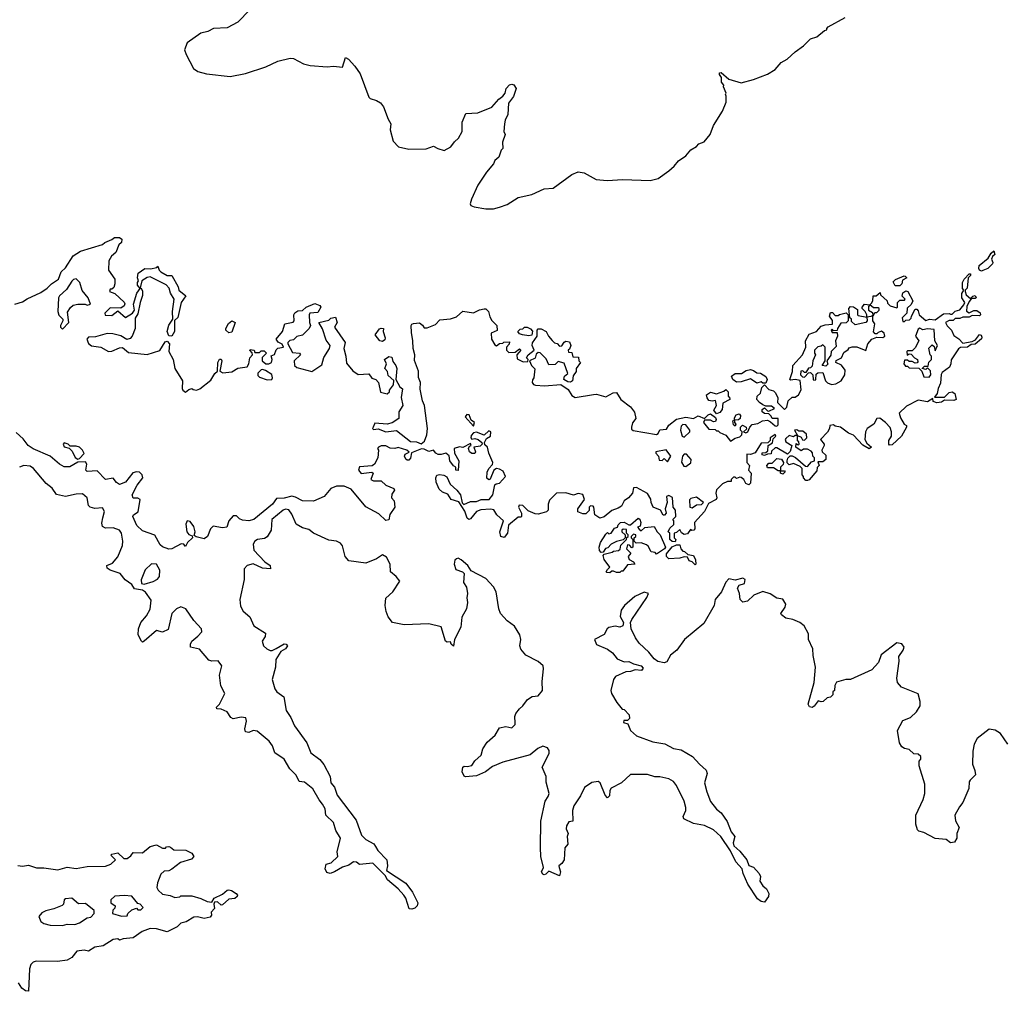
# Model space of a CAD drawing. Extents: x 2535812 to 2752880, y 540738 to 728399.
# Tile 87 of 213: x 2572907 to 2579304, y 686810 to 693121. Entities that reach past the tile are written whole.
import ezdxf

# ---------------------------------------------------------------- set-up
doc = ezdxf.new("R2010")
doc.units = 0

msp = doc.modelspace()

# ---------------------------------------------------------------- linework, layer by layer
at = {"layer": '0CON20XD'}
for points in [[(2574403.3, 693185), (2574323.3, 693105), (2574255, 693068.8), (2574167, 693063), (2574130, 693045), (2574085, 693033.3), (2573995, 692971.2), (2573978.8, 692925), (2573988, 692895), (2574035.8, 692805), (2574065, 692785.7), (2574119.7, 692769.7), (2574275, 692753.1), (2574375, 692771.4), (2574505.5, 692814.5), (2574585, 692850.8), (2574665, 692871.2), (2574685, 692868.8), (2574750, 692835), (2574793.6, 692823.6), (2574903.9, 692816.1), (2574945, 692818.8), (2575005, 692812.5), (2575023.8, 692876.2), (2575043.9, 692863.9), (2575085, 692820), (2575119.5, 692769.5), (2575175, 692618.8), (2575185, 692608.8), (2575225.9, 692595.9), (2575250.5, 692580.5), (2575271.2, 692555), (2575301.2, 692475), (2575318.8, 692445), (2575314, 692405), (2575332.4, 692332.4), (2575367.5, 692295), (2575435, 692279.4), (2575547.7, 692282.3), (2575595, 692300), (2575623.6, 692283.6), (2575665, 692272.2), (2575707.1, 692295), (2575731.7, 692328.3), (2575758.8, 692351.2), (2575782.5, 692395), (2575782, 692455), (2575805, 692512.5), (2575882.7, 692517.3), (2575975, 692553.8), (2576020, 692605), (2576046, 692624), (2576060, 692645), (2576066.7, 692675), (2576088.3, 692698.3), (2576105, 692703.3), (2576118.3, 692698.3), (2576132.5, 692675), (2576115, 692622.5), (2576081.7, 692578.3), (2576079.2, 692505), (2576061.2, 692468.8), (2576056.7, 692445), (2576053.3, 692395), (2576060, 692375), (2576043.8, 692325), (2576046, 692285), (2576036.1, 692273.9), (2576020.9, 692229.1), (2575994.4, 692205.6), (2575985.4, 692184.6), (2575940, 692130), (2575884, 692046), (2575843.1, 691955), (2575834, 691925), (2575837.5, 691915), (2575860, 691905), (2575935, 691892.5), (2575985, 691893.1), (2576025, 691904.2), (2576075, 691921.4), (2576145, 691965.8), (2576235, 691985.7), (2576315, 692022.5), (2576373.9, 692026.1), (2576493.9, 692116.1), (2576535, 692132.5), (2576575, 692127.5), (2576653, 692083), (2576724.2, 692075.8), (2576825, 692083.3), (2577003, 692077), (2577055, 692090), (2577125, 692140), (2577159.7, 692170.3), (2577186.7, 692205), (2577233.8, 692236.2), (2577267.5, 692275), (2577303, 692297), (2577320, 692315), (2577353, 692327), (2577392.5, 692375), (2577413.8, 692435), (2577472.7, 692527.3), (2577496.2, 692585), (2577497.5, 692625), (2577492.5, 692635), (2577497.5, 692645), (2577480, 692685), (2577482.5, 692695), (2577466.7, 692715), (2577466.7, 692746.7), (2577452.5, 692765), (2577453.8, 692776.2), (2577465, 692778.8), (2577515, 692736), (2577595, 692711.2), (2577675, 692732.9), (2577765, 692766.7), (2577815, 692798.8), (2577855, 692843.3), (2577892.5, 692865), (2577945, 692913.3), (2577999.1, 692950.9), (2578045, 692996.7), (2578085, 693010), (2578135, 693050), (2578150, 693055), (2578150, 693065), (2578160, 693075), (2578270, 693135)], [(2572875, 691274.2), (2572925, 691288.8), (2572955, 691308.8), (2573045, 691350), (2573085, 691376.7), (2573114.2, 691405.8), (2573160, 691435), (2573176.4, 691483.6), (2573205, 691510), (2573253.6, 691586.4), (2573302.3, 691617.7), (2573445, 691660), (2573460, 691675), (2573505, 691692.5), (2573523.6, 691706.4), (2573555, 691706), (2573570, 691695), (2573567.5, 691675), (2573551.2, 691658.8), (2573530.7, 691609.3), (2573502.5, 691585), (2573486.7, 691555), (2573483.8, 691495), (2573524.2, 691435), (2573526, 691405), (2573518.3, 691381.7), (2573505, 691370), (2573495, 691370), (2573490, 691355), (2573525, 691342.5), (2573586.4, 691286.4), (2573590, 691275), (2573585, 691262.5), (2573565, 691247.5), (2573495, 691250), (2573460, 691215), (2573461.7, 691201.7), (2573505, 691200), (2573545, 691230), (2573595, 691187.5), (2573640, 691215), (2573652.5, 691235), (2573647, 691273), (2573668.8, 691345), (2573690, 691375), (2573673, 691397), (2573672.5, 691415), (2573680, 691425), (2573673.3, 691445), (2573677.5, 691475), (2573720, 691505), (2573756.4, 691503.6), (2573797.5, 691512.5), (2573805, 691520), (2573812.5, 691495), (2573825, 691482.5), (2573865, 691460), (2573895, 691460), (2573936.7, 691385), (2573940, 691365), (2573987.5, 691327.5), (2573956.7, 691285), (2573935, 691187.5), (2573913, 691167), (2573912, 691095), (2573895, 691066.2), (2573875, 691068), (2573864.4, 691095), (2573875, 691136.7), (2573902.5, 691175), (2573898.8, 691225), (2573911.2, 691305), (2573886.7, 691345), (2573877.7, 691377.7), (2573858.3, 691398.3), (2573755, 691450), (2573735, 691446.7), (2573700, 691425), (2573690, 691380), (2573695, 691380), (2573705, 691360), (2573705, 691330), (2573688.8, 691285), (2573675, 691210), (2573657, 691183), (2573656.4, 691116.4), (2573638, 691065), (2573625, 691050), (2573603.9, 691043.9), (2573565, 691067.5), (2573511.7, 691081.7), (2573475, 691082.5), (2573399.3, 691060.7), (2573355, 691058.8), (2573343.3, 691045), (2573355, 691017.5), (2573373, 691003), (2573435, 690993.3), (2573485, 690966.2), (2573505, 690968.8), (2573555, 690990), (2573575, 690991.2), (2573615, 690958.8), (2573735, 690945.8), (2573816.6, 690973.4), (2573852.2, 691027.8), (2573865, 691033.8), (2573880, 691015), (2573875.9, 690965.9), (2573904.2, 690915), (2573915.7, 690855), (2573964, 690775), (2573962.5, 690725), (2573967.5, 690715), (2573985, 690702.5), (2574005, 690720), (2574025, 690726.7), (2574035, 690720), (2574055, 690713.8), (2574077.5, 690722.5), (2574149.5, 690780.5), (2574175, 690823.3), (2574192.5, 690837.5), (2574194, 690895), (2574205, 690916.7), (2574216.1, 690916.1), (2574220, 690905), (2574208.3, 690838.3), (2574227, 690827), (2574285, 690833.3), (2574325, 690857.5), (2574385, 690866.7), (2574396, 690885), (2574403.3, 690925), (2574420, 690945), (2574418.3, 690958.3), (2574402.5, 690975), (2574405, 690980), (2574430, 690975), (2574435, 690960), (2574465, 690960), (2574475, 690970), (2574495, 690970), (2574510, 690955), (2574483, 690927), (2574482.5, 690905), (2574506.4, 690886.4), (2574525, 690886.7), (2574542.5, 690895), (2574547.5, 690915), (2574541.7, 690938.3), (2574563.3, 690946.7), (2574574.1, 690975.9), (2574585, 690987.5), (2574620, 690995), (2574613, 691013), (2574587, 691027), (2574572.5, 691045), (2574613.6, 691096.4), (2574630, 691145), (2574683, 691157), (2574690, 691165), (2574687.5, 691205), (2574695, 691217.5), (2574715, 691230), (2574745, 691232.5), (2574767.5, 691255), (2574825, 691278.1), (2574857.5, 691265), (2574862.5, 691255), (2574845, 691220), (2574792.5, 691215), (2574787.5, 691205), (2574790, 691155), (2574796.7, 691135), (2574786.7, 691115), (2574745, 691072.5), (2574707.5, 691062.5), (2574685, 691042.5), (2574663, 691037), (2574650, 691025), (2574650, 691015), (2574680.5, 690960.5), (2574725, 690956.2), (2574731.2, 690945), (2574690, 690905), (2574693.3, 690875), (2574707.5, 690862.5)], [(2579155, 691487.5), (2579143.6, 691493.6), (2579137.5, 691505), (2579140, 691525), (2579198, 691572), (2579217.5, 691605), (2579235, 691620), (2579242.5, 691595), (2579226.7, 691583.3), (2579220, 691565), (2579230, 691545), (2579227.5, 691535), (2579195.8, 691504.2), (2579165, 691492.5), (2579155, 691487.5)], [(2573185, 691110), (2573226.4, 691153.6), (2573218.3, 691221.7), (2573237.3, 691252.7), (2573255, 691266.2), (2573285, 691274), (2573333, 691273), (2573345, 691267.5), (2573367, 691273), (2573352.5, 691315), (2573313.2, 691363.2), (2573298.8, 691415), (2573275, 691437.5), (2573256.4, 691433.6), (2573246.1, 691423.9), (2573210.5, 691369.5), (2573165, 691327.5), (2573160, 691315), (2573155.8, 691225), (2573162.4, 691202.4), (2573186.7, 691175), (2573187.5, 691165), (2573172.5, 691135), (2573173, 691123), (2573185, 691110)], [(2578955, 691207.5), (2578965, 691207.5), (2578985, 691227.5), (2579015, 691237.5), (2579040.7, 691269.3), (2579047.5, 691285), (2579027.5, 691315), (2579028.3, 691341.7), (2579040, 691365), (2579032.5, 691375), (2579032.5, 691415), (2579042.5, 691435), (2579075, 691470), (2579085, 691470), (2579085, 691460), (2579070, 691445), (2579063, 691377), (2579050, 691365), (2579050, 691355), (2579056.7, 691335), (2579085, 691310), (2579100, 691325), (2579115, 691330), (2579120, 691315), (2579115, 691310), (2579090, 691310), (2579075, 691290), (2579060.7, 691259.3), (2579058.3, 691228.3), (2579075, 691217.5), (2579105, 691232.5), (2579125, 691232.5), (2579146.4, 691216.4), (2579150, 691205), (2579141.7, 691198.3), (2579095, 691200), (2579075, 691190), (2579035, 691190), (2579015, 691180), (2578985, 691180), (2578971.7, 691168.3), (2578945, 691167.5), (2578922.5, 691155), (2578933.6, 691133.6), (2578960, 691105), (2578975, 691070), (2579009.3, 691049.3), (2579035, 691020), (2579095, 691030), (2579117.5, 691042.5), (2579143.6, 691076.4), (2579153, 691073), (2579158.3, 691058.3), (2579155, 691047.5), (2579115, 691013.3), (2579088.3, 691011.7), (2579065, 690993.3), (2579018.3, 690991.7), (2579007, 690983), (2578957.5, 690912.5), (2578956.7, 690885), (2578947.5, 690865), (2578900, 690830), (2578892.5, 690817.5), (2578889.3, 690760.7), (2578873.6, 690726.4), (2578867, 690693), (2578850, 690670), (2578915, 690670), (2578945, 690700), (2578965, 690703.3), (2578982.5, 690692.5), (2578990, 690655), (2578975, 690647.5), (2578915, 690650), (2578895, 690637.5), (2578865, 690632.5), (2578841.7, 690641.7), (2578840, 690660), (2578805, 690640), (2578745, 690650), (2578668.3, 690611.7), (2578620, 690565), (2578630, 690535), (2578652.5, 690495), (2578667.5, 690485), (2578667.5, 690475), (2578636.7, 690415), (2578575, 690360), (2578558.3, 690358.3), (2578552.5, 690365), (2578553, 690387), (2578570, 690415), (2578570, 690445), (2578561.7, 690471.7), (2578532.5, 690505), (2578495, 690532.5), (2578475, 690530), (2578456.4, 690493.6), (2578413.6, 690466.4), (2578402.5, 690445), (2578397.5, 690395), (2578410.7, 690370.7), (2578440, 690345), (2578426.1, 690333.9), (2578385, 690357.5), (2578323.3, 690423.3), (2578292.5, 690435), (2578240, 690475), (2578205, 690480), (2578195, 690490), (2578170, 690485), (2578167.5, 690465), (2578155, 690442.5), (2578110, 690395), (2578132.5, 690365), (2578133.3, 690355), (2578117.5, 690325), (2578120, 690315), (2578143.6, 690293.6), (2578143.3, 690265), (2578125, 690250), (2578091.7, 690248.3), (2578100, 690225), (2578088.3, 690211.7), (2578085, 690190), (2578036.7, 690133.3), (2578025, 690127.5), (2578015, 690127.5), (2578000, 690145), (2578000, 690155), (2577990, 690165), (2577990, 690205), (2577978.3, 690218.3), (2577935, 690237.5), (2577905, 690230), (2577893, 690243), (2577892.5, 690255), (2577897.5, 690272.5), (2577911.7, 690288.3), (2577925, 690287.5), (2577948.3, 690278.3), (2578011.7, 690221.7), (2578025, 690220), (2578051.7, 690248.3), (2578070, 690255), (2578070, 690275), (2578060, 690285), (2578057, 690307), (2578049.3, 690319.3), (2578025, 690332.5), (2577998.3, 690331.7), (2577985, 690320), (2577950, 690345), (2577951.7, 690368.3), (2577965, 690360), (2577970, 690365), (2577968.3, 690378.3), (2577960, 690385), (2577960, 690420), (2577945, 690420), (2577935, 690412.5), (2577905, 690420), (2577885, 690400), (2577880, 690395), (2577885, 690380), (2577922.5, 690355), (2577913.3, 690316.7), (2577895, 690300), (2577825, 690340), (2577815, 690340), (2577791.7, 690318.3), (2577788.3, 690301.7), (2577765, 690300), (2577745, 690290), (2577730, 690295), (2577731.7, 690308.3), (2577755, 690310), (2577768.3, 690321.7), (2577770, 690355), (2577798.3, 690371.7), (2577801.7, 690398.3), (2577820, 690415), (2577815, 690427.5), (2577782.5, 690405), (2577781.7, 690388.3), (2577768.3, 690371.7), (2577725, 690370), (2577685, 690307.5), (2577655, 690296.7), (2577630, 690300), (2577630, 690245), (2577647.5, 690225), (2577642.5, 690195), (2577660, 690175), (2577655, 690110), (2577645, 690100), (2577625, 690107.5), (2577612.5, 690135), (2577595, 690147.5), (2577585, 690150), (2577565, 690140), (2577555, 690150), (2577545, 690150), (2577530, 690135), (2577528.3, 690121.7), (2577505, 690122.5), (2577473.9, 690106.1), (2577433, 690067), (2577430, 690045), (2577436.7, 690015), (2577432.5, 690005), (2577382.3, 689977.7), (2577355, 689926.7), (2577290, 689855), (2577292.5, 689815), (2577286.7, 689805), (2577273.3, 689803.3), (2577265, 689810), (2577245, 689782.5), (2577225, 689776.7), (2577207.5, 689787.5), (2577195, 689810), (2577175, 689790), (2577160, 689785), (2577160, 689755), (2577170, 689745), (2577165, 689730), (2577145, 689732.5), (2577130, 689745), (2577130, 689785), (2577120, 689795), (2577130.7, 689819.3), (2577157, 689843), (2577157.5, 689865), (2577150, 689875), (2577170, 689895), (2577167.5, 689935), (2577152.5, 689955), (2577148.3, 690018.3), (2577125, 690030), (2577110, 690025), (2577112.5, 689985), (2577100, 689945), (2577107.5, 689915), (2577097, 689903), (2577087, 689903), (2577070, 689935), (2577023.3, 689955), (2577010, 689985), (2577007.7, 690007.7), (2576985, 690043.8), (2576915, 690082.5), (2576895, 690080), (2576887.5, 690045), (2576862.5, 690015), (2576833.6, 689996.4), (2576817.7, 689962.3), (2576795, 689947.5), (2576755, 689933.8), (2576705, 689891.2), (2576675, 689883.8), (2576642.5, 689905), (2576637.5, 689955), (2576631.7, 689961.7), (2576615, 689962.5), (2576607.5, 689955), (2576607, 689933), (2576585, 689912.5), (2576565, 689911.2), (2576533.3, 689925), (2576533.3, 689945), (2576576.4, 690003.6), (2576565, 690037.5), (2576535, 690043.8), (2576505, 690032), (2576455, 690047.5), (2576395, 690046.7), (2576349.3, 690000.7), (2576340, 689975), (2576340, 689935), (2576330, 689925), (2576300, 689915), (2576275, 689908.8), (2576255, 689912), (2576211.2, 689931.2), (2576176.1, 689966.1), (2576152.7, 689967.3), (2576146.7, 689955), (2576167.5, 689915), (2576167.5, 689895), (2576165, 689890), (2576145, 689890), (2576082.9, 689837.1), (2576076.7, 689785), (2576055, 689757.5), (2576033.8, 689763.8), (2576026.2, 689795), (2576050, 689865), (2576007.5, 689905), (2575986.5, 689936.5), (2575965, 689941.1), (2575902.8, 689937.2), (2575873.8, 689926.2), (2575835, 689878), (2575825, 689873.8), (2575815, 689882.5), (2575798.7, 689928.7), (2575759.3, 689989.3), (2575710, 690005), (2575689.5, 690039.5), (2575653.2, 690053.2), (2575631.8, 690071.8), (2575612.6, 690117.4), (2575610, 690145), (2575618.1, 690161.9), (2575633.6, 690166.4), (2575662.5, 690162.5), (2575681.2, 690151.2), (2575704.5, 690104.5), (2575747.8, 690065), (2575770, 690035), (2575782.7, 689982.7), (2575792.9, 689972.9), (2575835, 689991.4), (2575875, 689992.5), (2575905, 690004), (2575957.5, 690005), (2575981.2, 690035), (2575995, 690100), (2576003, 690107), (2576025, 690110), (2576062.5, 690155), (2576047.7, 690187.7), (2576025, 690202.5), (2576005, 690206.7), (2575987.5, 690195), (2575963, 690137), (2575955, 690133.3), (2575942.7, 690142.7), (2575945, 690182.5), (2575955, 690206.7), (2575978.3, 690231.7), (2575981.2, 690245), (2575956, 690305), (2575946.7, 690345), (2575930, 690360), (2575926.2, 690375), (2575940, 690400), (2575966.7, 690415), (2575967.5, 690445), (2575955, 690450), (2575925, 690422.5), (2575875, 690442.5), (2575855, 690437.5), (2575839.3, 690420.7), (2575837.5, 690405), (2575845, 690397.5), (2575865, 690400.8), (2575886.7, 690395), (2575910, 690375), (2575912.5, 690365), (2575898, 690352), (2575857.5, 690345), (2575868.8, 690315), (2575865, 690303.8), (2575845, 690303.8), (2575830, 690315), (2575822.5, 690335), (2575830, 690350), (2575840, 690355), (2575835, 690367.5), (2575787, 690343), (2575765, 690346.2), (2575730, 690335), (2575732.5, 690305), (2575760, 690255), (2575755, 690192.5), (2575740, 690195), (2575740, 690215), (2575725, 690222.5), (2575701.2, 690255), (2575698.3, 690288.3), (2575675, 690306.2), (2575645, 690296.9), (2575625, 690297.8), (2575610.8, 690305), (2575595.7, 690325.7), (2575565, 690316.9), (2575535, 690332), (2575517.1, 690332.9), (2575451.7, 690308.3), (2575445, 690273.8), (2575435, 690260), (2575425, 690260), (2575415, 690266.2), (2575406, 690285), (2575411.4, 690298.6), (2575437.5, 690312.5), (2575422.5, 690325), (2575365, 690342.5), (2575343.8, 690336.2), (2575315, 690337.5), (2575285, 690352.5), (2575255, 690352.5), (2575237.5, 690345), (2575232.5, 690335), (2575237.5, 690325), (2575233.3, 690275), (2575212.5, 690235), (2575196.2, 690223.8), (2575115, 690217.5), (2575107.5, 690195), (2575125, 690172.5), (2575195, 690182.5), (2575202.5, 690175), (2575187.5, 690135), (2575205, 690126.7), (2575255.9, 690125.9), (2575285, 690096.7), (2575337.5, 690075), (2575342.5, 690065), (2575325, 690040), (2575322.5, 690015), (2575340, 689995), (2575343.3, 689955), (2575312.3, 689907.7), (2575305, 689872.5), (2575285, 689867.5), (2575240.7, 689910.7), (2575155, 689956.7), (2575061.4, 690071.4), (2575015, 690091.1), (2574965, 690091.1), (2574928.9, 690075), (2574885.7, 690024.3), (2574815, 689992.8), (2574745, 689995.7), (2574699.7, 690019.7), (2574675, 690025.6), (2574625.7, 690014.3), (2574575, 690011.8), (2574550, 689975), (2574427.5, 689875), (2574395, 689866.2), (2574355, 689871.1), (2574335, 689879.2), (2574315, 689899.2), (2574295, 689898), (2574266.2, 689865), (2574253.3, 689825), (2574225, 689820), (2574165, 689831.2), (2574146.2, 689815), (2574126.2, 689765), (2574105, 689750), (2574053, 689763), (2574041.7, 689771.7), (2574047.5, 689795), (2574039.5, 689829.5), (2574015, 689862.5), (2573995, 689866.7), (2573986.7, 689845), (2573992.9, 689795), (2574006.4, 689776.4)], [(2578595, 691392.5), (2578581.7, 691418.3), (2578596.4, 691433.6), (2578653, 691457), (2578660, 691455), (2578670, 691445), (2578641.7, 691428.3), (2578637.5, 691405), (2578625, 691393.3), (2578595, 691392.5)], [(2574707.5, 690862.5), (2574805, 690836.7), (2574870.5, 690879.5), (2574882.7, 690927.3), (2574920, 690985), (2574923.8, 691005), (2574898.8, 691038.8), (2574873.6, 691113.6), (2574850, 691155), (2574915, 691170), (2574928.3, 691181.7), (2574958.3, 691188.3), (2574970, 691155), (2574952.5, 691125), (2575020.8, 691025), (2575012, 690985), (2575026, 690935), (2575030.3, 690890.3), (2575070.5, 690840.5), (2575105, 690816.7), (2575175, 690820), (2575195, 690792.5), (2575220, 690785), (2575237.5, 690765), (2575251.7, 690701.7), (2575295, 690690), (2575310, 690705), (2575310, 690715), (2575335, 690750), (2575338.3, 690778.3), (2575300.7, 690810.7), (2575297.5, 690835), (2575280, 690855), (2575290, 690885), (2575277.5, 690915), (2575305, 690932.5), (2575325, 690930), (2575331.9, 690901.9), (2575351.2, 690875), (2575357.5, 690855), (2575350, 690785), (2575377.5, 690737.5), (2575393, 690723), (2575386.1, 690666.1), (2575395.8, 690614.2), (2575371.2, 690575), (2575369.2, 690530.8), (2575327.7, 690502.3), (2575295, 690493.3), (2575215, 690500), (2575202.5, 690475), (2575200, 690465), (2575205, 690460), (2575235, 690463.3), (2575285, 690444), (2575355, 690453.3), (2575445, 690381.4), (2575485, 690380), (2575515, 690366.5), (2575537.2, 690382.8), (2575553.1, 690425), (2575556, 690465), (2575536.5, 690615), (2575523.6, 690645), (2575508, 690722), (2575510, 690765), (2575497.9, 690797.9), (2575497.7, 690837.7), (2575472.9, 690907.1), (2575473.5, 690945), (2575462.5, 690985), (2575461.9, 691035), (2575451.7, 691088.3), (2575450, 691135), (2575455, 691142.5), (2575465, 691148.8), (2575505, 691151.2), (2575525, 691136.7), (2575535, 691120), (2575555, 691118.8), (2575608.3, 691141.7), (2575637.5, 691172.5), (2575705, 691178), (2575745, 691190.8), (2575785, 691227.5), (2575855, 691216.7), (2575895, 691237.5), (2575925, 691242.5), (2575935, 691242.5), (2575952.5, 691225), (2575960.5, 691190.5), (2575975, 691167.5), (2576007.5, 691135), (2576008.3, 691101.7), (2575970, 691085), (2575972.5, 691045), (2575995, 691010), (2576005, 691002.5), (2576025, 691017.5), (2576045, 691020), (2576053, 691027), (2576088.3, 691028.3), (2576087, 691013), (2576070, 690995), (2576070, 690975), (2576085, 690960), (2576125, 690962.5), (2576155, 690982.5), (2576162.5, 690975), (2576137.5, 690945), (2576138.3, 690918.3), (2576178.3, 690898.3), (2576208.3, 690901.7), (2576210, 690915), (2576200, 690925), (2576210, 690945), (2576250, 690975), (2576237.5, 691005), (2576238.3, 691021.7), (2576270, 691065), (2576270, 691105), (2576276.4, 691113.6), (2576295, 691113.8), (2576326.7, 691095), (2576342.5, 691065), (2576367, 691037), (2576381.7, 691021.7), (2576398.3, 691018.3), (2576415, 691000), (2576428.3, 691001.7), (2576443.3, 691026.7), (2576455, 691032.5), (2576478.3, 691028.3), (2576486.7, 691005), (2576478.3, 690981.7), (2576470, 690975), (2576471.7, 690961.7), (2576495, 690960), (2576501.7, 690931.7), (2576538.3, 690928.3), (2576540, 690905), (2576550, 690895), (2576522.5, 690855), (2576522.5, 690835), (2576503, 690807), (2576497.5, 690775), (2576485, 690767.5), (2576468.3, 690768.3), (2576443, 690783), (2576447.5, 690805), (2576467.5, 690822.5), (2576445, 690890), (2576405, 690900), (2576385, 690882.5), (2576345, 690880), (2576328.3, 690918.3), (2576288.3, 690958.3), (2576275, 690960), (2576261.7, 690948.3), (2576256.4, 690923.6), (2576220, 690905), (2576232.5, 690875), (2576253, 690853), (2576247.5, 690795), (2576238.3, 690781.7), (2576237.5, 690765), (2576245, 690752.5), (2576258.3, 690748.3), (2576317, 690743), (2576421.7, 690751.7), (2576469.3, 690719.3), (2576495, 690680), (2576515, 690667.5), (2576635, 690686.7), (2576655, 690688.8), (2576715, 690672.5), (2576762.3, 690697.7), (2576785, 690700), (2576812.5, 690655), (2576875, 690607.5), (2576901.7, 690571.7), (2576909.3, 690530.7), (2576888.3, 690501.7), (2576882.5, 690475), (2576882.5, 690462.5), (2576893.6, 690453.6), (2577045, 690427.5), (2577056.1, 690433.9), (2577065, 690456.7), (2577109.3, 690460.7), (2577125, 690486.7), (2577175, 690526), (2577235, 690540), (2577285, 690530), (2577315, 690548.8), (2577355, 690530), (2577380, 690555), (2577395, 690560), (2577428.3, 690538.3), (2577432.5, 690525), (2577428.3, 690511.7), (2577415, 690510), (2577395, 690520), (2577355, 690520), (2577350, 690505), (2577385, 690462.5), (2577425, 690460), (2577435, 690450), (2577445, 690450), (2577455, 690440), (2577495, 690423.3), (2577525, 690382.5), (2577555, 690402.5), (2577585, 690412.5), (2577597.5, 690425), (2577600, 690445), (2577590, 690455), (2577590, 690475), (2577603, 690487), (2577627.5, 690475), (2577628.3, 690461.7), (2577610, 690445), (2577625, 690437.5), (2577637.5, 690445), (2577650, 690475), (2577665, 690492.5), (2577701.7, 690498.3), (2577733.6, 690516.4), (2577765, 690520), (2577785, 690510), (2577815, 690482.5), (2577825, 690480), (2577835, 690490), (2577835, 690530), (2577795, 690530), (2577790, 690545), (2577775, 690560), (2577745, 690562.5), (2577730, 690575), (2577731.7, 690588.3), (2577745, 690600), (2577765, 690580), (2577775, 690577.5), (2577810, 690595), (2577791.7, 690611.7), (2577755, 690610), (2577735, 690620), (2577713.6, 690633.6), (2577696.7, 690655), (2577697.5, 690675), (2577720, 690695), (2577728.3, 690731.7), (2577745, 690750), (2577775, 690720), (2577805, 690710), (2577816.4, 690696.4), (2577832.5, 690665), (2577830, 690635), (2577875, 690590), (2577890, 690605), (2577900, 690645), (2577925, 690670), (2577945, 690670), (2577966.4, 690683.6), (2577983, 690717), (2577978.3, 690778.3), (2577945, 690783.3), (2577915, 690780), (2577910, 690785), (2577926.7, 690835), (2577930, 690875), (2577993.3, 690945), (2578013.3, 690995), (2578012.5, 691035), (2578035, 691077.5), (2578084.1, 691095.9), (2578115, 691130), (2578140.7, 691139.3), (2578187.5, 691142.5), (2578187, 691167), (2578167.5, 691195), (2578175, 691220), (2578188.3, 691218.3), (2578205, 691200), (2578225, 691200), (2578233, 691207), (2578277, 691217), (2578290, 691205), (2578290, 691165), (2578277, 691153), (2578240.7, 691149.3), (2578220, 691115), (2578218.3, 691101.7), (2578195, 691100), (2578185, 691110), (2578180, 691105), (2578185, 691090), (2578218.3, 691088.3), (2578220, 691065), (2578207.5, 691035), (2578211.7, 690998.3), (2578180, 690965), (2578177, 690943), (2578150, 690905), (2578157, 690883), (2578145, 690870), (2578120, 690875), (2578140, 690905), (2578140, 690995), (2578125, 691010), (2578115, 691000), (2578093, 690997), (2578070, 690975), (2578070, 690955), (2578077.5, 690945), (2578060, 690905), (2578055, 690870), (2578045, 690860), (2578031.7, 690858.3), (2578015, 690830), (2578005, 690830), (2577995, 690840), (2577981.7, 690838.3), (2577980, 690815), (2577991.7, 690801.7), (2578005, 690800), (2578031.7, 690828.3), (2578045, 690830), (2578060, 690815), (2578061.7, 690781.7), (2578075, 690780), (2578080, 690785), (2578081.7, 690818.3), (2578093, 690827), (2578125, 690830), (2578142.5, 690775), (2578155, 690762.5), (2578181.7, 690751.7), (2578210, 690755), (2578243.6, 690776.4), (2578267.5, 690815), (2578270, 690845), (2578245, 690877.5), (2578210, 690895), (2578211.7, 690908.3), (2578246.1, 690923.9), (2578260.7, 690959.3), (2578290, 690980), (2578295, 690990), (2578315, 690996.7), (2578346.7, 690996.7), (2578405, 690972.5), (2578417.5, 691015), (2578443.9, 691046.1), (2578475, 691060), (2578515, 691057.5), (2578527.5, 691065), (2578522.5, 691085), (2578507, 691097), (2578485, 691090), (2578475, 691080), (2578465, 691080), (2578453, 691093), (2578462.5, 691145), (2578450, 691165), (2578450, 691200), (2578437.5, 691192.5), (2578410, 691190), (2578412.5, 691165), (2578405, 691153.3), (2578335, 691140), (2578311.7, 691161.7), (2578310, 691175), (2578300, 691185), (2578293.3, 691245), (2578305, 691257.5), (2578325, 691256.7), (2578349.3, 691239.3), (2578350, 691205), (2578355, 691200), (2578410, 691190), (2578410, 691205), (2578400, 691225), (2578380, 691245), (2578380, 691255), (2578395, 691272.5), (2578430, 691270), (2578440, 691280), (2578450, 691295), (2578451.7, 691328.3), (2578471.7, 691328.3), (2578498.3, 691348.3), (2578500, 691335), (2578542.5, 691295), (2578545, 691280), (2578561.7, 691261.7), (2578605, 691250), (2578610, 691255), (2578610, 691285), (2578625, 691300), (2578655, 691300), (2578660, 691305), (2578640, 691325), (2578643.9, 691346.1), (2578665, 691360), (2578677.5, 691355), (2578710, 691295), (2578699.3, 691270.7), (2578673, 691247), (2578670, 691215), (2578640, 691185), (2578645, 691160), (2578655, 691160), (2578665, 691170), (2578688.3, 691171.7), (2578698.3, 691181.7), (2578700, 691195), (2578725, 691240), (2578735, 691240), (2578745, 691230), (2578750, 691205), (2578795, 691166.7), (2578817, 691177), (2578855, 691172.5), (2578908.3, 691211.7), (2578945, 691212.5), (2578955, 691207.5)], [(2578455, 691200), (2578461.7, 691218.3), (2578475, 691220), (2578490, 691235), (2578490, 691245), (2578485, 691250), (2578455, 691250), (2578430, 691270), (2578422.5, 691257.5), (2578422.5, 691235), (2578448.3, 691218.3), (2578450, 691200), (2578455, 691200)], [(2574265, 691087.5), (2574246.2, 691105), (2574246, 691115), (2574262.7, 691147.3), (2574285, 691166.2), (2574307.5, 691155), (2574285, 691092.5), (2574265, 691087.5)], [(2575265, 691030), (2575247.5, 691035), (2575216.7, 691075), (2575245, 691112.5), (2575255, 691117.5), (2575270, 691115), (2575267.5, 691095), (2575282.5, 691055), (2575278.8, 691041.2), (2575265, 691030)], [(2576215, 691068.8), (2576173.6, 691073.6), (2576155, 691080), (2576142.5, 691095), (2576158.3, 691111.7), (2576175, 691112.5), (2576186.7, 691123.3), (2576205, 691124), (2576225, 691113.8), (2576238.3, 691098.3), (2576235, 691072.5), (2576215, 691068.8)], [(2578815, 690800), (2578827.5, 690815), (2578825, 690840), (2578805, 690860), (2578795, 690850), (2578770, 690855), (2578785, 690870), (2578808.3, 690871.7), (2578813, 690897), (2578830, 690915), (2578830, 690935), (2578822.5, 690945), (2578813, 690987), (2578835, 691010), (2578848.3, 690998.3), (2578855, 690970), (2578870, 691005), (2578852.5, 691035), (2578848.3, 691108.3), (2578805, 691112.5), (2578775, 691107.5), (2578755, 691117.5), (2578745, 691110), (2578727.5, 691065), (2578747.5, 691035), (2578725, 690990), (2578705, 690970), (2578675, 690970), (2578670, 690965), (2578671.7, 690941.7), (2578685, 690950), (2578698.3, 690948.3), (2578720, 690925), (2578740, 690915), (2578741.7, 690898.3), (2578738.3, 690891.7), (2578725, 690890), (2578705, 690900), (2578685, 690900), (2578675, 690910), (2578655, 690910), (2578650, 690885), (2578661.7, 690871.7), (2578675, 690870), (2578685, 690860), (2578748.3, 690858.3), (2578768.3, 690838.3), (2578781.7, 690801.7), (2578815, 690800)], [(2574515, 690781.2), (2574545, 690783.3), (2574550, 690795), (2574545, 690817.5), (2574503.6, 690843.6), (2574485, 690850), (2574475, 690846.7), (2574453.8, 690825), (2574455, 690810), (2574465, 690800), (2574515, 690781.2)], [(2577755, 690760), (2577735, 690760), (2577725, 690770), (2577695, 690760), (2577655, 690787.5), (2577595, 690770), (2577565, 690767.5), (2577540, 690785), (2577532.5, 690805), (2577555, 690822.5), (2577596.4, 690823.6), (2577626.4, 690843.6), (2577655, 690848.8), (2577675, 690843.3), (2577695, 690827.5), (2577720, 690825), (2577755, 690802.5), (2577763.3, 690785), (2577755, 690760)], [(2577435, 690560), (2577417.5, 690585), (2577433.3, 690615), (2577428.3, 690648.3), (2577405, 690643.3), (2577385, 690646.7), (2577372.5, 690665), (2577370, 690685), (2577395, 690702.5), (2577435, 690690), (2577481.7, 690708.3), (2577495, 690720), (2577510, 690705), (2577510, 690675), (2577518.3, 690668.3), (2577520, 690655), (2577475, 690630), (2577470.7, 690589.3), (2577455, 690570), (2577435, 690560)], [(2575855, 690480), (2575862.5, 690505), (2575840, 690520), (2575827.5, 690555), (2575813, 690557), (2575801.7, 690541.7), (2575855, 690480)], [(2577555, 690480), (2577545, 690490), (2577540, 690515), (2577550, 690520), (2577550, 690535), (2577562.5, 690555), (2577581.7, 690561.7), (2577589.3, 690549.3), (2577588.8, 690531.2), (2577577, 690523), (2577550, 690520), (2577550, 690505), (2577560, 690495), (2577555, 690480)], [(2577225, 690410), (2577260, 690445), (2577260, 690455), (2577235, 690490), (2577215, 690492.5), (2577205, 690480), (2577200, 690455), (2577210, 690415), (2577225, 690410)], [(2578005, 690390), (2578020, 690405), (2578018.3, 690428.3), (2577995, 690447.5), (2577968.3, 690448.3), (2577955, 690457.5), (2577940, 690455), (2577960, 690420), (2577985, 690410), (2577991.7, 690391.7), (2578005, 690390)], [(2574006.4, 689776.4), (2574028.3, 689768.3), (2574030, 689755), (2573997.5, 689725), (2573985, 689700), (2573973.8, 689713.8), (2573956.2, 689716.2), (2573895, 689683.3), (2573875, 689681.2), (2573835, 689696.2), (2573820.5, 689710.5), (2573785, 689772), (2573705, 689801.2), (2573667.1, 689835), (2573642.5, 689895), (2573646.7, 689905), (2573675.8, 689925), (2573688.8, 690005), (2573675, 690013.8), (2573644.2, 690014.2), (2573637.1, 690035), (2573671.3, 690098.7), (2573706.9, 690145), (2573702.9, 690165), (2573685, 690182.9), (2573665, 690184.4), (2573643, 690177), (2573595, 690116.9), (2573555, 690101.9), (2573536.2, 690115), (2573515, 690143.3), (2573465, 690134.3), (2573410.6, 690190.6), (2573345, 690186.7), (2573336.7, 690195), (2573342.5, 690235), (2573335, 690250), (2573285, 690247.5), (2573232.3, 690217.7), (2573195, 690217.5), (2573165, 690234.2), (2573106, 690285), (2572995.7, 690334.3), (2572961.5, 690355), (2572928.8, 690398.8), (2572885, 690440)], [(2573285, 690267.5), (2573295, 690270), (2573326.7, 690303.3), (2573316, 690325), (2573295, 690343.8), (2573275, 690352), (2573235, 690350), (2573222.5, 690365), (2573195, 690373.3), (2573188.8, 690365), (2573195, 690346.7), (2573228.3, 690338.3), (2573248, 690318), (2573268.3, 690278.3), (2573285, 690267.5)], [(2577115, 690250), (2577137.5, 690285), (2577106.2, 690326.2), (2577040, 690315), (2577040, 690305), (2577057.5, 690285), (2577060.7, 690260.7), (2577081.7, 690258.3), (2577095, 690270), (2577115, 690250)], [(2577235, 690220), (2577266.4, 690243.6), (2577270, 690265), (2577238.3, 690298.3), (2577225, 690300), (2577213, 690287), (2577207, 690247), (2577221.7, 690221.7), (2577235, 690220)], [(2577865, 690170), (2577850, 690175), (2577850, 690190), (2577835, 690190), (2577805, 690210), (2577765, 690210), (2577760, 690225), (2577775, 690240), (2577795, 690240), (2577825, 690270), (2577857, 690267), (2577870, 690245), (2577867, 690233), (2577850, 690215), (2577850, 690190), (2577875, 690190), (2577880, 690185), (2577865, 690170)], [(2575219.7, 687749.7), (2575234.3, 687724.3), (2575292.5, 687665), (2575295.8, 687624.2), (2575290, 687595), (2575415, 687512), (2575460, 687455), (2575493.8, 687385), (2575490, 687365), (2575475, 687350), (2575455, 687342.5), (2575436.7, 687346.7), (2575415.6, 687415), (2575402.9, 687435), (2575366.5, 687476.5), (2575295.8, 687535), (2575281.2, 687561.2), (2575202.1, 687642.1), (2575115, 687634.4), (2575095, 687648.8), (2575075, 687651.2), (2575045, 687628.8), (2575003.8, 687616.2), (2574952.5, 687585), (2574925, 687576.2), (2574902, 687582), (2574892.5, 687605), (2574897.5, 687635), (2574930, 687645), (2574973.8, 687685), (2574968.8, 687715), (2574990.8, 687805), (2574960.7, 687855), (2574946, 687906), (2574895.6, 687955), (2574891.4, 687995), (2574875.3, 688025.3), (2574852.7, 688052.7), (2574810.6, 688125), (2574758.1, 688168.1), (2574722.5, 688172.5), (2574702.2, 688215), (2574662.9, 688255), (2574625, 688317.5), (2574565, 688358), (2574550, 688405), (2574527.1, 688435), (2574449.8, 688499.8), (2574425, 688503.3), (2574395, 688491.9), (2574374.5, 688494.5), (2574370, 688515), (2574380, 688565), (2574375.9, 688585.9), (2574345, 688590.8), (2574295, 688580.8), (2574278.6, 688588.6), (2574255.7, 688625.7), (2574215, 688642.5), (2574187.5, 688645), (2574186.7, 688655), (2574205.5, 688674.5), (2574239.4, 688745), (2574214.4, 688795), (2574204.6, 688864.6), (2574220, 688925), (2574196.8, 688956.8), (2574155, 688955.4), (2574135, 688961.1), (2574075, 689031.8), (2574016.7, 689045), (2574015.8, 689065), (2574025.7, 689085), (2574065, 689116.7), (2574090, 689145), (2574087.8, 689165), (2574038.3, 689218.3), (2573986.7, 689295), (2573955, 689307.1), (2573925.8, 689295), (2573896, 689265), (2573870.7, 689159.3), (2573835, 689143.8), (2573795, 689153.8), (2573715, 689083.3), (2573705, 689077.5), (2573697.5, 689085), (2573676.7, 689125), (2573680, 689165), (2573693.9, 689206.1), (2573730.5, 689249.5), (2573755, 689293.3), (2573760.3, 689350.3), (2573723.4, 689403.4), (2573705, 689416.7), (2573653.9, 689423.9), (2573635, 689452.5), (2573592.3, 689482.3), (2573560, 689525), (2573494.5, 689544.5), (2573475, 689557.5), (2573473.8, 689575), (2573509.4, 689590.6), (2573545, 689632.5), (2573575.9, 689705), (2573578.2, 689735), (2573568.4, 689785), (2573555, 689805.4), (2573515, 689820.4), (2573465, 689818.9), (2573445, 689830), (2573440.9, 689850.9), (2573447.9, 689885), (2573457.1, 689927.1), (2573445, 689951.4), (2573395, 689946.4), (2573364.1, 689954.1), (2573354.4, 689965), (2573345.4, 690015.4), (2573315, 690040.5), (2573275, 690039.1), (2573205, 690023.1), (2573146.4, 690036.4), (2573118.8, 690078.8), (2573079.1, 690109.1), (2572997.5, 690205), (2572975, 690221.8), (2572935, 690225.6), (2572905, 690214)], [(2577275, 689950), (2577305, 689970), (2577337, 689973), (2577350, 689985), (2577305, 690020), (2577268.3, 690011.7), (2577258.3, 690001.7), (2577260, 689955), (2577275, 689950)], [(2579326.7, 688415), (2579278.8, 688485), (2579245, 688505.6), (2579205, 688512), (2579127.3, 688452.7), (2579107.5, 688415), (2579099.5, 688370.5), (2579097.5, 688285), (2579113.3, 688245), (2579117, 688217), (2579082.5, 688182.5), (2579075, 688170), (2579072.3, 688127.7), (2579034.3, 688035.7), (2579011.8, 688008.2), (2578982.9, 687955), (2578987, 687917), (2579011.2, 687875), (2578996.2, 687835), (2578996, 687805), (2578981.2, 687778.8), (2578954.3, 687774.3), (2578925, 687795.8), (2578855, 687802.5), (2578781.7, 687841.7), (2578749.3, 687849.3), (2578739.3, 687859.3), (2578730, 687895), (2578730, 687955), (2578776.7, 688055), (2578786.7, 688095), (2578786.4, 688156.4), (2578750, 688275), (2578750, 688305), (2578761.7, 688318.3), (2578762.5, 688335), (2578745, 688351.2), (2578715, 688352.5), (2578685, 688380), (2578655, 688386.2), (2578638.3, 688398.3), (2578623.3, 688425), (2578610, 688505), (2578645, 688570), (2578695, 688588.8), (2578733.7, 688626.3), (2578756.4, 688663.6), (2578756.8, 688693.2), (2578743.1, 688743.1), (2578635, 688785.6), (2578610, 688815), (2578606.5, 688845), (2578621.1, 688955), (2578619.4, 688985), (2578646.8, 689025), (2578652.9, 689045), (2578637, 689067), (2578605, 689072.5), (2578504.6, 688995.4), (2578485.8, 688945), (2578442.4, 688897.6), (2578305, 688836.2), (2578275, 688835.6), (2578213, 688817), (2578203, 688797), (2578200, 688765), (2578190, 688755), (2578190, 688735), (2578175, 688720), (2578153, 688717), (2578127, 688693), (2578115, 688690), (2578095, 688697.5), (2578068.8, 688661.2), (2578055, 688654), (2578037.7, 688657.7), (2578030, 688675), (2578068.8, 688815), (2578076.2, 688915), (2578061.7, 688991.7), (2578060, 689035), (2578032.5, 689095), (2578031.7, 689131.7), (2578003, 689183), (2577976.2, 689206.2), (2577930, 689225), (2577884.1, 689234.1), (2577856.7, 689255), (2577852.5, 689265), (2577880, 689305), (2577884.1, 689324.1), (2577865, 689356.2), (2577825, 689363.3), (2577781.7, 689391.7), (2577735, 689406.2), (2577676.4, 689383.6), (2577635, 689343.3), (2577605, 689336.7), (2577588.8, 689355), (2577584.2, 689395), (2577571.2, 689428.8), (2577580.8, 689449.2), (2577615, 689458.8), (2577620, 689485), (2577605, 689493.8), (2577555, 689480), (2577515, 689490), (2577495, 689467.5), (2577465.8, 689405), (2577426.2, 689355), (2577417.8, 689315), (2577351.9, 689198.1), (2577226.5, 689095), (2577176.9, 689025), (2577135, 688994.5), (2577110.5, 688949.5), (2577095, 688943.3), (2577052.6, 688952.6), (2577028.9, 688968.9), (2576995, 689013.1), (2576932.3, 689072.3), (2576908.8, 689105), (2576879.1, 689165), (2576875.4, 689205), (2576882.9, 689225), (2576981.6, 689368.4), (2576992, 689395), (2576965, 689403.5), (2576904.5, 689375), (2576835.5, 689315), (2576815, 689286), (2576807.5, 689245), (2576830, 689205), (2576825.4, 689184.6), (2576805, 689176.4), (2576775, 689180.9), (2576735, 689173.1), (2576724.3, 689165), (2576705, 689128.6), (2576641.2, 689095), (2576655, 689062.5), (2576725, 689031.9), (2576759.3, 689009.3), (2576788.9, 688968.9), (2576835, 688951.2), (2576865, 688953.2), (2576895, 688936.1), (2576944.2, 688924.2), (2576958.3, 688908.3), (2576947, 688893), (2576905, 688897.8), (2576875, 688886.8), (2576845, 688886.2), (2576778.8, 688855), (2576764.3, 688835), (2576747.5, 688765), (2576752.5, 688745), (2576787.1, 688685), (2576821.7, 688641.7), (2576835, 688640), (2576867.5, 688605), (2576868.3, 688581.7), (2576855, 688570), (2576831.7, 688568.3), (2576830, 688555), (2576858.3, 688548.3), (2576876, 688505), (2576915, 688468.6), (2577020.9, 688430.9), (2577097.9, 688417.9), (2577155, 688388), (2577205, 688377.5), (2577278.8, 688335), (2577322.5, 688285), (2577367.3, 688247.3), (2577374, 688225), (2577356.9, 688165), (2577370.6, 688105), (2577395, 688042.5), (2577433, 687993), (2577465, 687968.8), (2577502.5, 687912.5), (2577530, 687845), (2577552.9, 687815), (2577542.2, 687775), (2577547.1, 687755), (2577585, 687720.8), (2577631.2, 687665), (2577645, 687627.5), (2577675, 687615.8), (2577712, 687575), (2577720.8, 687555), (2577716.2, 687525), (2577734.3, 687494.3), (2577758.8, 687475), (2577773.3, 687445), (2577772.5, 687425), (2577745, 687390), (2577725, 687392.5), (2577700.7, 687410.7), (2577637.5, 687505), (2577606.7, 687575), (2577600, 687605), (2577560.3, 687650.3), (2577525, 687722.5), (2577462.9, 687815), (2577415, 687859.6), (2577355, 687886.7), (2577285, 687900), (2577220.8, 687930.8), (2577217.5, 687945), (2577235.6, 687985), (2577235.8, 688005), (2577224.2, 688045), (2577175, 688146.7), (2577155, 688173.8), (2577125, 688191.2), (2577065, 688203.3), (2577032.5, 688202.5), (2576985, 688219.2), (2576875, 688217.5), (2576816.1, 688163.9), (2576750.6, 688129.4), (2576742, 688115), (2576739.5, 688080.5), (2576725, 688067.5), (2576710, 688085), (2576677.5, 688165), (2576665, 688172.5), (2576625, 688166.7), (2576576.7, 688133.3), (2576550.7, 688079.3), (2576506.7, 688015), (2576498.8, 687985), (2576500, 687915), (2576475, 687910), (2576460, 687885), (2576457.5, 687865), (2576470, 687835), (2576463.3, 687815), (2576467.5, 687765), (2576448.3, 687741.7), (2576443.3, 687665), (2576429.3, 687640.7), (2576410, 687625), (2576412.5, 687615), (2576420, 687585), (2576415, 687560), (2576345, 687590), (2576325, 687570), (2576315, 687567.5), (2576305, 687570), (2576297.5, 687585), (2576310, 687615), (2576293.3, 687685), (2576290, 687745), (2576293.3, 687915), (2576320, 688045), (2576341.2, 688075), (2576347.5, 688095), (2576328.3, 688168.3), (2576327.5, 688205), (2576302.5, 688265), (2576346.7, 688355), (2576346.7, 688375), (2576335, 688392.5), (2576305, 688402.5), (2576273.9, 688386.1), (2576223.6, 688346.4), (2576045, 688298.8), (2575978.8, 688271.2), (2575933.6, 688236.4), (2575875, 688210), (2575803.6, 688203.6), (2575795, 688207.5), (2575782.5, 688235), (2575785, 688266.7), (2575795, 688273.3), (2575815, 688270), (2575845, 688277.5), (2575863.6, 688306.4), (2575905, 688343.3), (2575916.7, 688385), (2575945, 688427.5), (2575996.4, 688473.6), (2576025, 688522.5), (2576065, 688530), (2576105, 688522.5), (2576125, 688542.5), (2576127, 688553), (2576123.3, 688595), (2576130, 688615), (2576153.3, 688645), (2576176.7, 688665), (2576206.7, 688705), (2576236.1, 688723.9), (2576275, 688730), (2576302.9, 688765), (2576301.7, 688821.7), (2576310.5, 688905), (2576306.9, 688925), (2576275, 688952.3), (2576195, 688994), (2576162.9, 689032.9), (2576155.7, 689055), (2576162.2, 689095), (2576157.1, 689125), (2576121.2, 689181.2), (2576075, 689215.6), (2576030, 689265), (2576020, 689295), (2576003.1, 689405), (2575985, 689438), (2575935, 689491.2), (2575840.8, 689540.8), (2575818.8, 689575), (2575775, 689612.5), (2575755, 689622.5), (2575745, 689620), (2575735, 689610), (2575730, 689585), (2575740.5, 689550.5), (2575784, 689534), (2575793.8, 689523.8), (2575791.2, 689465), (2575808.8, 689435), (2575816, 689395), (2575811.2, 689365), (2575816.7, 689335), (2575810, 689295), (2575780, 689240), (2575772.5, 689175), (2575732, 689095), (2575725, 689052.5), (2575710, 689065), (2575705, 689080), (2575685, 689077.5), (2575674.3, 689084.3), (2575645, 689177.1), (2575565, 689197.5), (2575405, 689190), (2575330, 689205), (2575301.7, 689241.7), (2575287.3, 689277.3), (2575280.8, 689315), (2575286.7, 689363.3), (2575331.2, 689405), (2575376.2, 689475), (2575353.8, 689505), (2575315.8, 689535), (2575314.4, 689585), (2575289.6, 689629.6), (2575265, 689644.7), (2575225, 689619.3), (2575155, 689591.5), (2575046.5, 689606.5), (2575022.2, 689635), (2575003.8, 689703.8), (2574991.4, 689721.4), (2574965, 689733.3), (2574915, 689741.5), (2574816.2, 689785), (2574785, 689808.9), (2574745, 689819.5), (2574703.1, 689845), (2574675, 689910), (2574656.6, 689936.6), (2574635, 689940.8), (2574619.4, 689935), (2574546, 689874), (2574541.8, 689805), (2574515, 689762.2), (2574498.5, 689751.5), (2574452.5, 689745), (2574435.7, 689735), (2574424.3, 689715), (2574428.1, 689675), (2574500, 689600), (2574535, 689576), (2574537.5, 689555), (2574485, 689557.8), (2574425, 689586.4), (2574384.4, 689575.6), (2574365.7, 689555), (2574365.5, 689485), (2574336.4, 689355), (2574341.8, 689311.8), (2574359.8, 689279.8), (2574401.7, 689241.7), (2574428.6, 689185), (2574505, 689136.7), (2574502, 689115), (2574482, 689085), (2574490, 689055), (2574512, 689035), (2574535, 689024.5), (2574546.4, 689023.6), (2574572.7, 689037.3), (2574625, 689067.1), (2574637.5, 689065), (2574647.5, 689055), (2574633.8, 689035), (2574602.8, 689017.2), (2574571.8, 688965), (2574569.8, 688915), (2574546.7, 688835), (2574564.5, 688775), (2574577.5, 688755), (2574623.5, 688723.5), (2574637.8, 688635), (2574668.7, 688588.7), (2574692.5, 688535), (2574772.7, 688425), (2574798.6, 688358.6), (2574856.7, 688316.7), (2574882.4, 688282.4), (2574924.4, 688205), (2574929.5, 688165), (2574952.2, 688135), (2574970, 688085), (2575092.1, 687922.1), (2575126.7, 687825), (2575155, 687796.5), (2575208.3, 687768.3), (2575219.7, 687749.7)], [(2576741.7, 689528.3), (2576720.7, 689530.7), (2576717.5, 689535), (2576725, 689550), (2576740, 689565), (2576703.9, 689613.9), (2576698.3, 689641.7), (2576705, 689650), (2576757, 689663), (2576765, 689670), (2576797, 689673), (2576808.3, 689681.7), (2576813, 689707), (2576850, 689745), (2576851.7, 689758.3), (2576860, 689765), (2576860, 689775), (2576850, 689785), (2576850, 689810), (2576828.3, 689811.7), (2576820, 689805), (2576820, 689795), (2576840, 689775), (2576840, 689755), (2576828.3, 689741.7), (2576785, 689732.5), (2576750, 689715), (2576728.3, 689691.7), (2576713.6, 689686.4), (2576698.3, 689661.7), (2576685, 689660), (2576673.6, 689673.6), (2576671.2, 689695), (2576680, 689725), (2576715, 689780), (2576725, 689790), (2576735, 689782.5), (2576750, 689785), (2576771.7, 689818.3), (2576790, 689825), (2576795, 689840), (2576810, 689855), (2576835, 689857.5), (2576865, 689840), (2576875, 689840), (2576925, 689883.3), (2576935, 689877.5), (2576943.3, 689855), (2576938.3, 689831.7), (2576920, 689825), (2576931.7, 689811.7), (2576945, 689800), (2576968.3, 689821.7), (2577028.3, 689828.3), (2577047.5, 689795), (2577067.5, 689775), (2577102.5, 689695), (2577096.7, 689683.3), (2577045, 689650), (2577035, 689660), (2577010, 689665), (2576990.8, 689700.8), (2576979.7, 689709.7), (2576945, 689722.5), (2576911.7, 689721.7), (2576900, 689735), (2576900, 689755), (2576910, 689765), (2576910, 689775), (2576895, 689780), (2576880, 689765), (2576880, 689755), (2576890, 689745), (2576890, 689695), (2576885, 689690), (2576868.3, 689708.3), (2576855, 689710), (2576850, 689685), (2576877, 689657), (2576860, 689635), (2576867.5, 689615), (2576895, 689600), (2576902.5, 689585), (2576855, 689581.2), (2576825, 689540), (2576815, 689540), (2576805, 689530), (2576785, 689530), (2576765, 689540), (2576755, 689540), (2576741.7, 689528.3)], [(2577295, 689580), (2577275, 689600), (2577257, 689607), (2577245, 689630), (2577225, 689632.5), (2577195, 689624), (2577125, 689620), (2577110, 689635), (2577108.3, 689651.7), (2577145, 689697.5), (2577175, 689710), (2577195, 689710), (2577202.5, 689685), (2577215, 689670), (2577227, 689667), (2577248.3, 689648.3), (2577285, 689640), (2577297, 689613), (2577300, 689585), (2577295, 689580)], [(2573715, 689453.8), (2573775, 689472.9), (2573802, 689488), (2573815, 689504), (2573817.2, 689545), (2573795, 689584.5), (2573763.9, 689586.1), (2573722.7, 689547.3), (2573696.4, 689483.6), (2573699.3, 689459.3), (2573715, 689453.8)], [(2572895, 687626.7), (2572925, 687622), (2572965, 687630), (2573017, 687613), (2573065, 687612.5), (2573155, 687600), (2573215, 687616.7), (2573275, 687606.7), (2573345, 687620), (2573465, 687622.5), (2573500, 687635), (2573530, 687665), (2573500, 687695), (2573505, 687700), (2573545, 687710), (2573583, 687673), (2573605, 687673.3), (2573629.3, 687690.7), (2573645, 687712.5), (2573705, 687710), (2573755, 687750), (2573795, 687762.5), (2573835, 687740), (2573855, 687740), (2573861.7, 687748.3), (2573875, 687750), (2573887, 687747), (2573908.3, 687728.3), (2573987, 687727), (2574025, 687707.5), (2574037.5, 687685), (2574022.5, 687667.5), (2573952.3, 687647.7), (2573895, 687602.5), (2573875, 687592.5), (2573845, 687590), (2573825, 687570), (2573802.5, 687515), (2573797.5, 687485), (2573807, 687467), (2573835, 687440), (2573885, 687432.5), (2573915, 687420), (2573947, 687423), (2573955, 687430), (2574025, 687430), (2574085, 687412.5), (2574125, 687392.5), (2574155, 687390), (2574170, 687415), (2574225, 687440), (2574255, 687466.2), (2574265, 687470), (2574284.1, 687464.1), (2574313.3, 687445), (2574322.5, 687435), (2574320, 687425), (2574305, 687412.5), (2574265, 687407.5), (2574225, 687372.5), (2574215, 687370), (2574191.7, 687391.7), (2574171.7, 687388.3), (2574167.5, 687375), (2574171.7, 687348.3), (2574150, 687325), (2574152.5, 687305), (2574145, 687292.5), (2574105, 687283.8), (2574063, 687293), (2574038.3, 687291.7), (2573987.7, 687262.3), (2573955, 687253.3), (2573930.7, 687229.3), (2573865, 687196.7), (2573796.1, 687216.1), (2573755, 687218.8), (2573702.3, 687197.7), (2573645, 687157.5), (2573578.3, 687151.7), (2573555, 687142.5), (2573545, 687150), (2573515, 687147.5), (2573450, 687105), (2573395, 687097.5), (2573355, 687070), (2573325, 687076.7), (2573278.3, 687071.7), (2573245, 687030), (2573215, 687013.3), (2573153.6, 687003.6), (2573015, 687006.7), (2572995, 687000), (2572980, 686985), (2572971.2, 686955), (2572965, 686810), (2572945, 686812.5), (2572920.7, 686830.7), (2572900, 686865)], [(2573185, 687236.7), (2573215, 687246.7), (2573265, 687243.3), (2573296.1, 687253.9), (2573345, 687287.5), (2573368.3, 687291.7), (2573390, 687315), (2573390, 687335), (2573335, 687380), (2573288.3, 687378.3), (2573245, 687416), (2573205, 687411.2), (2573196.7, 687405), (2573192.5, 687375), (2573183.6, 687366.4), (2573130, 687345), (2573076.4, 687333.6), (2573050.7, 687319.3), (2573032.5, 687295), (2573045, 687262.5), (2573065, 687250), (2573105, 687238.8), (2573185, 687236.7)], [(2573568.3, 687298.3), (2573605, 687300), (2573610, 687315), (2573635, 687340), (2573665, 687350), (2573675, 687340), (2573695, 687340), (2573710, 687355), (2573690, 687375), (2573675, 687380), (2573635, 687427.5), (2573585, 687433.3), (2573525, 687427.5), (2573500, 687405), (2573500, 687385), (2573527.5, 687365), (2573525, 687350), (2573513, 687337), (2573510, 687315), (2573568.3, 687298.3)]]:
    msp.add_lwpolyline(points, dxfattribs=at)

doc.saveas('drawing.dxf')
